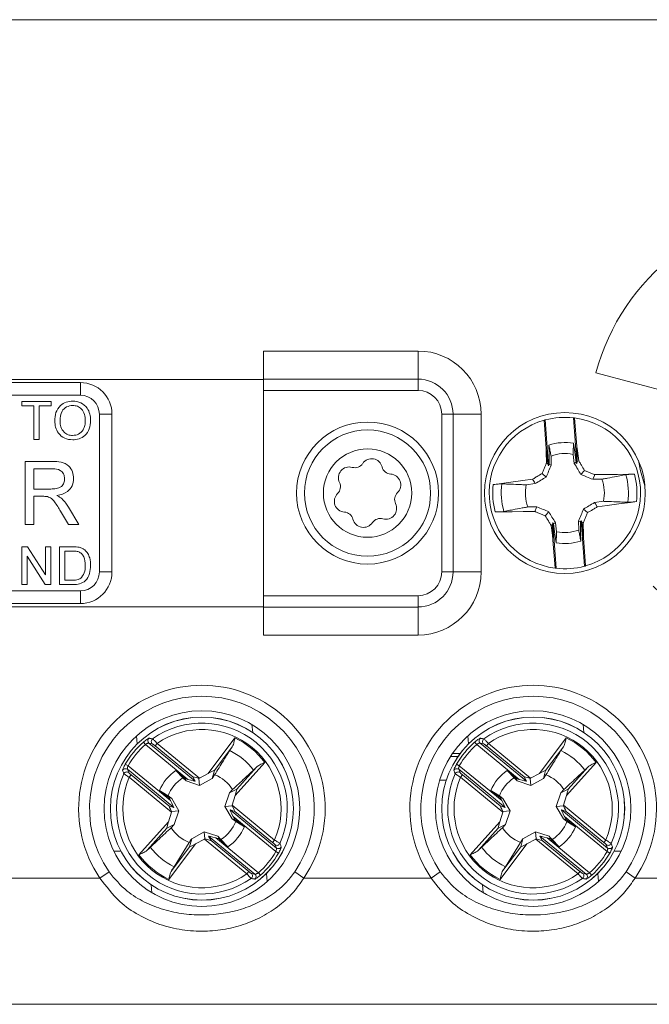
# Model space of a CAD drawing. Header units: millimetres. Extents: x 0 to 420, y 0 to 297.
# Tile 11 of 21: x 122 to 142, y 198 to 230. Entities that reach past the tile are written whole.
import ezdxf

# ---------------------------------------------------------------- set-up
doc = ezdxf.new("R2010")
doc.units = ezdxf.units.MM

msp = doc.modelspace()

# ---------------------------------------------------------------- linework, layer by layer
at = {"color": 7, "linetype": 'Continuous', "lineweight": 15}
for p, q in [((110.131, 229.612), (156.131, 229.612)), ((134.731, 219.112), (129.831, 219.112)), ((129.831, 218.222), (129.831, 219.112)), ((134.731, 219.112), (134.731, 218.222)), ((140.37, 218.424), (144.909, 217.207)), ((129.164, 218.212), (118.158, 218.212)), ((118.331, 218.112), (124.031, 218.112)), ((124.031, 217.712), (124.031, 218.112)), ((129.164, 218.212), (129.831, 218.212)), ((129.831, 218.222), (134.731, 218.222)), ((129.831, 217.864), (129.831, 218.222)), ((134.731, 218.222), (134.731, 217.864)), ((134.731, 217.864), (129.831, 217.864)), ((129.831, 211.359), (129.831, 217.864)), ((124.031, 217.712), (118.224, 217.712)), ((122.169, 217.373), (122.169, 217.512)), ((122.169, 217.512), (123.108, 217.512)), ((123.108, 217.512), (123.108, 217.373)), ((122.554, 217.373), (122.169, 217.373)), ((122.554, 216.312), (122.554, 217.373)), ((123.108, 217.373), (122.723, 217.373)), ((122.723, 217.373), (122.723, 216.312)), ((124.631, 212.112), (124.631, 217.112)), ((125.031, 217.112), (124.631, 217.112)), ((125.031, 217.112), (125.031, 212.112)), ((135.484, 212.112), (135.484, 217.112)), ((135.841, 217.112), (135.484, 217.112)), ((135.841, 217.112), (135.841, 212.112)), ((136.731, 217.112), (135.841, 217.112)), ((136.731, 217.112), (136.731, 212.112)), ((138.728, 216.92), (138.795, 216.017)), ((138.762, 216.93), (138.87, 215.478)), ((139.767, 215.544), (139.66, 216.996)), ((139.762, 216.089), (139.695, 216.992)), ((122.723, 216.312), (122.554, 216.312)), ((138.85, 215.538), (138.795, 216.017)), ((139.762, 216.089), (139.778, 215.607)), ((122.274, 215.612), (123.142, 215.612)), ((122.274, 213.612), (122.274, 215.612)), ((138.946, 215.785), (138.95, 215.496)), ((139.685, 215.551), (139.646, 215.837)), ((139.778, 215.607), (139.767, 215.544)), ((139.778, 215.607), (139.824, 215.635)), ((122.556, 215.381), (122.556, 214.74)), ((123.152, 215.381), (122.556, 215.381)), ((138.87, 215.478), (138.85, 215.538)), ((138.888, 215.522), (138.87, 215.478)), ((139.767, 215.544), (139.742, 215.585)), ((139.894, 215.202), (140.006, 215.331)), ((138.795, 215.12), (138.665, 215.232)), ((140.558, 215.05), (140.27, 215.047)), ((122.556, 214.74), (123.092, 214.74)), ((138.446, 214.912), (138.16, 214.873)), ((122.556, 214.509), (122.556, 213.612)), ((122.845, 214.509), (122.556, 214.509)), ((140.324, 214.312), (140.61, 214.35)), ((123.653, 213.612), (123.404, 214.034)), ((123.648, 214.164), (123.977, 213.612)), ((138.212, 214.173), (138.501, 214.177)), ((139.975, 214.103), (140.105, 213.991)), ((138.876, 214.022), (138.765, 213.892)), ((139.824, 213.439), (139.82, 213.727)), ((139.882, 213.701), (139.9, 213.746)), ((140.008, 212.294), (139.9, 213.746)), ((139.9, 213.746), (139.92, 213.685)), ((122.556, 213.612), (122.274, 213.612)), ((123.977, 213.612), (123.653, 213.612)), ((138.992, 213.617), (138.946, 213.589)), ((138.992, 213.617), (139.003, 213.68)), ((139.008, 213.135), (138.992, 213.617)), ((139.003, 213.68), (139.11, 212.228)), ((139.003, 213.68), (139.028, 213.638)), ((139.085, 213.673), (139.124, 213.387)), ((139.92, 213.685), (139.975, 213.206)), ((139.008, 213.135), (139.075, 212.232)), ((140.042, 212.303), (139.975, 213.206)), ((122.169, 211.712), (122.169, 212.912)), ((122.169, 212.912), (122.348, 212.912)), ((122.348, 212.912), (122.923, 212.016)), ((122.923, 212.016), (122.923, 212.912)), ((122.923, 212.912), (123.093, 212.912)), ((123.093, 212.912), (123.093, 211.712)), ((123.369, 211.712), (123.369, 212.912)), ((123.369, 212.912), (123.78, 212.912)), ((122.914, 211.712), (122.339, 212.607)), ((122.339, 212.607), (122.339, 211.712)), ((123.782, 212.773), (123.539, 212.773)), ((123.539, 212.773), (123.539, 211.85)), ((123.539, 211.85), (123.786, 211.85)), ((124.631, 212.112), (125.031, 212.112)), ((135.841, 212.112), (135.484, 212.112)), ((136.731, 212.112), (135.841, 212.112)), ((122.339, 211.712), (122.169, 211.712)), ((123.093, 211.712), (122.914, 211.712)), ((123.799, 211.712), (123.369, 211.712)), ((118.224, 211.512), (124.031, 211.512)), ((124.031, 211.112), (124.031, 211.512)), ((129.831, 211.359), (134.731, 211.359)), ((129.831, 211.001), (129.831, 211.359)), ((134.731, 211.001), (134.731, 211.359)), ((118.158, 211.012), (129.164, 211.012)), ((124.031, 211.112), (118.331, 211.112)), ((129.164, 211.012), (129.831, 211.012)), ((134.731, 211.001), (129.831, 211.001)), ((129.831, 210.112), (129.831, 211.001)), ((134.731, 210.112), (134.731, 211.001)), ((134.731, 210.112), (129.831, 210.112)), ((126.026, 206.721), (126.092, 206.646)), ((127.439, 205.539), (126.092, 206.646)), ((126.2, 206.687), (127.667, 205.48)), ((126.313, 206.664), (126.2, 206.687)), ((126.397, 206.601), (126.46, 206.679)), ((127.591, 205.62), (126.397, 206.601)), ((126.46, 206.679), (127.8, 205.578)), ((128.081, 205.727), (128.927, 206.853)), ((128.839, 206.57), (128.275, 205.818)), ((136.526, 206.721), (136.592, 206.646)), ((137.939, 205.539), (136.592, 206.646)), ((136.7, 206.687), (138.167, 205.48)), ((136.813, 206.664), (136.7, 206.687)), ((136.897, 206.601), (136.96, 206.679)), ((138.091, 205.62), (136.897, 206.601)), ((136.96, 206.679), (138.3, 205.578)), ((138.581, 205.727), (139.427, 206.853)), ((139.339, 206.57), (138.775, 205.818)), ((135.757, 206.262), (135.996, 206.262)), ((135.822, 206.362), (136.069, 206.362)), ((125.453, 206.023), (125.539, 205.973)), ((125.539, 205.973), (126.886, 204.866)), ((129.877, 206.072), (128.936, 205.024)), ((128.988, 205.232), (129.616, 205.931)), ((135.953, 206.023), (136.039, 205.973)), ((136.039, 205.973), (137.386, 204.866)), ((140.377, 206.072), (139.436, 205.024)), ((139.488, 205.232), (140.116, 205.931)), ((125.52, 205.86), (125.564, 205.753)), ((126.988, 204.653), (125.52, 205.86)), ((125.578, 205.605), (125.642, 205.682)), ((125.642, 205.682), (126.836, 204.701)), ((127.058, 205.82), (127.337, 205.569)), ((127.277, 205.585), (127.058, 205.82)), ((127.667, 205.48), (127.591, 205.62)), ((127.8, 205.578), (128.081, 205.727)), ((128.204, 205.57), (128.275, 205.818)), ((128.285, 205.683), (128.204, 205.57)), ((136.02, 205.86), (136.064, 205.753)), ((137.488, 204.653), (136.02, 205.86)), ((136.078, 205.605), (136.142, 205.682)), ((136.142, 205.682), (137.336, 204.701)), ((137.777, 205.585), (137.558, 205.82)), ((137.558, 205.82), (137.837, 205.569)), ((138.167, 205.48), (138.091, 205.62)), ((138.3, 205.578), (138.581, 205.727)), ((138.704, 205.57), (138.775, 205.818)), ((138.785, 205.683), (138.704, 205.57)), ((126.918, 204.504), (125.578, 205.605)), ((127.378, 205.489), (127.277, 205.585)), ((127.378, 205.489), (127.337, 205.569)), ((127.337, 205.569), (127.439, 205.539)), ((127.81, 205.343), (127.378, 205.489)), ((127.81, 205.343), (127.787, 205.571)), ((128.204, 205.57), (127.81, 205.343)), ((135.415, 205.512), (135.624, 205.512)), ((137.418, 204.504), (136.078, 205.605)), ((137.878, 205.489), (137.777, 205.585)), ((137.878, 205.489), (137.837, 205.569)), ((137.837, 205.569), (137.939, 205.539)), ((138.31, 205.343), (137.878, 205.489)), ((138.31, 205.343), (138.287, 205.571)), ((138.704, 205.57), (138.31, 205.343)), ((126.836, 204.96), (126.536, 205.186)), ((126.536, 205.186), (126.81, 205.016)), ((126.81, 205.016), (126.923, 204.935)), ((128.613, 204.683), (128.758, 205.115)), ((128.758, 205.115), (128.988, 205.232)), ((128.758, 205.115), (128.854, 205.216)), ((128.936, 205.024), (128.844, 204.719)), ((137.036, 205.186), (137.31, 205.016)), ((137.336, 204.96), (137.036, 205.186)), ((137.31, 205.016), (137.423, 204.935)), ((139.113, 204.683), (139.258, 205.115)), ((139.258, 205.115), (139.488, 205.232)), ((139.258, 205.115), (139.354, 205.216)), ((139.436, 205.024), (139.344, 204.719)), ((126.886, 204.866), (126.836, 204.96)), ((126.923, 204.935), (126.836, 204.96)), ((126.836, 204.701), (126.988, 204.653)), ((126.923, 204.935), (127.149, 204.54)), ((128.613, 204.683), (128.84, 204.706)), ((128.839, 204.288), (128.613, 204.683)), ((128.844, 204.719), (130.184, 203.618)), ((137.386, 204.866), (137.336, 204.96)), ((137.423, 204.935), (137.336, 204.96)), ((137.336, 204.701), (137.488, 204.653)), ((137.423, 204.935), (137.649, 204.54)), ((139.113, 204.683), (139.34, 204.706)), ((139.339, 204.288), (139.113, 204.683)), ((139.344, 204.719), (140.684, 203.618)), ((126.826, 204.199), (126.918, 204.504)), ((127.149, 204.54), (126.922, 204.518)), ((127.149, 204.54), (127.004, 204.109)), ((128.926, 204.523), (128.774, 204.57)), ((128.774, 204.57), (130.242, 203.364)), ((130.12, 203.541), (128.926, 204.523)), ((137.326, 204.199), (137.418, 204.504)), ((137.649, 204.54), (137.422, 204.518)), ((137.649, 204.54), (137.504, 204.109)), ((139.426, 204.523), (139.274, 204.57)), ((139.274, 204.57), (140.742, 203.364)), ((140.62, 203.541), (139.426, 204.523)), ((125.885, 203.152), (126.826, 204.199)), ((127.004, 204.109), (126.774, 203.992)), ((127.004, 204.109), (126.908, 204.008)), ((128.839, 204.288), (128.926, 204.264)), ((128.952, 204.208), (128.839, 204.288)), ((128.876, 204.358), (128.926, 204.264)), ((130.223, 203.25), (128.876, 204.358)), ((128.926, 204.264), (129.226, 204.038)), ((129.226, 204.038), (128.952, 204.208)), ((136.385, 203.152), (137.326, 204.199)), ((137.504, 204.109), (137.274, 203.992)), ((137.504, 204.109), (137.408, 204.008)), ((139.339, 204.288), (139.426, 204.264)), ((139.452, 204.208), (139.339, 204.288)), ((139.376, 204.358), (139.426, 204.264)), ((140.723, 203.25), (139.376, 204.358)), ((139.426, 204.264), (139.726, 204.038)), ((139.726, 204.038), (139.452, 204.208)), ((126.774, 203.992), (126.146, 203.292)), ((127.558, 203.654), (127.953, 203.88)), ((127.953, 203.88), (127.975, 203.653)), ((127.953, 203.88), (128.384, 203.735)), ((128.095, 203.743), (128.171, 203.604)), ((129.562, 202.537), (128.095, 203.743)), ((137.274, 203.992), (136.646, 203.292)), ((138.058, 203.654), (138.453, 203.88)), ((138.453, 203.88), (138.475, 203.653)), ((138.453, 203.88), (138.884, 203.735)), ((138.595, 203.743), (138.671, 203.604)), ((140.062, 202.537), (138.595, 203.743)), ((127.681, 203.497), (126.835, 202.371)), ((127.001, 202.772), (127.477, 203.54)), ((127.558, 203.654), (127.487, 203.405)), ((127.962, 203.646), (127.681, 203.497)), ((129.302, 202.545), (127.962, 203.646)), ((128.171, 203.604), (129.365, 202.622)), ((128.425, 203.654), (128.323, 203.685)), ((128.323, 203.685), (129.67, 202.578)), ((128.384, 203.735), (128.425, 203.654)), ((128.704, 203.403), (128.425, 203.654)), ((128.485, 203.639), (128.704, 203.403)), ((130.184, 203.618), (130.12, 203.541)), ((130.242, 203.364), (130.198, 203.47)), ((138.181, 203.497), (137.335, 202.371)), ((137.501, 202.772), (137.977, 203.54)), ((138.058, 203.654), (137.987, 203.405)), ((138.462, 203.646), (138.181, 203.497)), ((139.802, 202.545), (138.462, 203.646)), ((138.671, 203.604), (139.865, 202.622)), ((138.925, 203.654), (138.823, 203.685)), ((138.823, 203.685), (140.17, 202.578)), ((138.884, 203.735), (138.925, 203.654)), ((139.204, 203.403), (138.925, 203.654)), ((138.985, 203.639), (139.204, 203.403)), ((140.684, 203.618), (140.62, 203.541)), ((140.742, 203.364), (140.698, 203.47)), ((125.09, 203.262), (125.314, 203.262)), ((126.923, 202.654), (127.487, 203.405)), ((130.223, 203.25), (130.309, 203.2)), ((137.423, 202.654), (137.987, 203.405)), ((140.723, 203.25), (140.809, 203.2)), ((140.948, 203.262), (141.172, 203.262)), ((124.937, 202.607), (124.651, 202.412)), ((129.365, 202.622), (129.302, 202.545)), ((129.449, 202.56), (129.562, 202.537)), ((129.67, 202.578), (129.736, 202.503)), ((131.111, 202.412), (130.825, 202.607)), ((135.437, 202.607), (135.151, 202.412)), ((139.865, 202.622), (139.802, 202.545)), ((139.949, 202.56), (140.062, 202.537)), ((140.17, 202.578), (140.236, 202.503)), ((141.611, 202.412), (141.325, 202.607)), ((120.611, 202.412), (124.651, 202.412)), ((131.111, 202.412), (135.151, 202.412)), ((141.611, 202.412), (145.651, 202.412)), ((113.131, 198.412), (153.131, 198.412))]:
    msp.add_line(p, q, dxfattribs=at)
at = {"color": 8, "linetype": 'Continuous', "lineweight": 15}
for p, q in [((129.467, 207.276), (129.491, 207.024)), ((139.967, 207.276), (139.991, 207.024)), ((125.81, 206.918), (125.834, 206.666)), ((136.31, 206.918), (136.334, 206.666)), ((129.928, 202.557), (129.952, 202.305)), ((140.428, 202.557), (140.452, 202.305)), ((126.271, 202.2), (126.295, 201.948)), ((136.771, 202.2), (136.795, 201.948))]:
    msp.add_line(p, q, dxfattribs=at)
at = {"color": 7, "linetype": 'Continuous', "lineweight": 15, "flags": 128}
for points in [[(138.8, 215.559), (138.796, 215.934), (138.795, 216.017)], [(138.881, 216.132), (138.884, 215.864), (138.888, 215.522)], [(139.742, 215.585), (139.698, 215.911), (139.66, 216.189)], [(139.762, 216.089), (139.781, 215.949), (139.824, 215.635)], [(141.717, 215.644), (141.785, 215.321), (141.925, 214.838)], [(138.85, 215.538), (138.824, 215.549), (138.8, 215.559)], [(138.95, 215.496), (138.901, 215.517), (138.888, 215.522)], [(139.685, 215.551), (139.731, 215.578), (139.742, 215.585)], [(137.115, 214.881), (137.306, 214.907), (137.677, 214.957), (138.048, 215.008), (138.362, 215.051)], [(138.446, 214.912), (138.418, 214.958), (138.362, 215.051)], [(140.27, 215.047), (140.29, 215.096), (140.322, 215.173), (140.332, 215.196)], [(140.332, 215.196), (140.707, 215.201), (141.053, 215.205), (141.398, 215.209), (141.591, 215.212)], [(138.501, 214.177), (138.48, 214.128), (138.448, 214.051), (138.438, 214.027)], [(140.324, 214.312), (140.352, 214.266), (140.408, 214.173)], [(141.655, 214.343), (141.464, 214.317), (141.093, 214.266), (140.722, 214.216), (140.408, 214.173)], [(138.438, 214.027), (138.063, 214.023), (137.718, 214.018), (137.372, 214.014), (137.18, 214.012)], [(139.82, 213.727), (139.869, 213.707), (139.882, 213.701)], [(139.008, 213.135), (138.989, 213.275), (138.946, 213.589)], [(139.085, 213.673), (139.039, 213.645), (139.028, 213.638)], [(139.028, 213.638), (139.072, 213.312), (139.11, 213.034)], [(139.889, 213.092), (139.886, 213.36), (139.882, 213.701)], [(139.92, 213.685), (139.946, 213.674), (139.97, 213.664)], [(139.97, 213.664), (139.974, 213.29), (139.975, 213.206)]]:
    msp.add_lwpolyline(points, dxfattribs=at)
at = {"color": 7, "linetype": 'Continuous', "lineweight": 15}
for centre, radius in [((139.385, 214.612), 2.55), ((133.131, 214.612), 2.25), ((133.131, 214.612), 2), ((133.131, 214.612), 1.4), ((127.881, 204.612), 3.1), ((127.881, 204.612), 2.9), ((127.881, 204.612), 2.899), ((138.381, 204.612), 3.1), ((138.381, 204.612), 2.9), ((138.381, 204.612), 2.899)]:
    msp.add_circle(centre, radius, dxfattribs=at)
for centre, radius, start, end in [((147.131, 216.612), 7, 225, 165), ((134.731, 217.112), 2, 0, 90), ((124.031, 217.112), 1, 0, 90), ((134.731, 217.112), 1.11, 0, 90), ((134.731, 217.112), 0.753, 0, 90), ((124.031, 217.112), 0.6, 0, 90), ((139.385, 214.612), 2.4, 105.8853, 262.5715), ((139.385, 214.612), 2.4, 105.0353, 105.8853), ((139.385, 214.612), 2.4, 83.4215, 105.0353), ((139.385, 214.612), 2.4, 82.5715, 83.4215), ((139.385, 214.612), 2.4, 285.8853, 82.5715), ((139.385, 214.612), 1.601, 80.1113, 108.3455), ((133.261, 215.358), 0.342, 13.9947, 146.2396), ((139.385, 214.612), 1.252, 77.9579, 110.4989), ((132.55, 215.098), 0.342, 73.9947, 206.2396), ((132.727, 215.715), 0.3, 253.9947, 326.2396), ((133.884, 215.513), 0.3, 193.9947, 266.2396), ((133.842, 214.872), 0.342, 313.9947, 86.2396), ((139.385, 214.612), 1.252, 347.9579, 20.4989), ((139.385, 214.612), 2.017, 351.6874, 16.7694), ((139.385, 214.612), 2.286, 353.2415, 15.2153), ((131.973, 214.813), 0.3, 313.9947, 26.2396), ((139.385, 214.612), 2.286, 173.2415, 195.2153), ((139.385, 214.612), 2.017, 171.6874, 196.7694), ((139.385, 214.612), 1.252, 167.9579, 200.4989), ((132.42, 214.351), 0.342, 133.9947, 266.2396), ((134.289, 214.41), 0.3, 133.9947, 206.2396), ((133.712, 214.126), 0.342, 253.9947, 26.2396), ((132.378, 213.71), 0.3, 13.9947, 86.2396), ((133.001, 213.866), 0.342, 193.9947, 326.2396), ((133.535, 213.508), 0.3, 73.9947, 146.2396), ((139.385, 214.612), 1.252, 257.9579, 290.4989), ((139.385, 214.612), 1.601, 260.1113, 288.3455), ((139.385, 214.612), 2.4, 262.5715, 263.4215), ((139.385, 214.612), 2.4, 263.4215, 285.0353), ((139.385, 214.612), 2.4, 285.0353, 285.8853), ((124.031, 212.112), 0.6, 270, 0), ((124.031, 212.112), 1, 270, 0), ((134.731, 212.112), 1.11, 270, 0), ((134.731, 212.112), 0.753, 270, 0), ((134.731, 212.112), 2, 270, 0), ((127.881, 204.612), 3.908, 325.743, 214.257), ((138.381, 204.612), 3.908, 325.743, 214.257), ((127.881, 204.612), 3.562, 325.743, 214.257), ((138.381, 204.612), 3.562, 325.743, 214.257), ((127.881, 204.612), 2.707, 335.914, 125.2507), ((138.381, 204.612), 2.707, 335.914, 125.2507), ((127.881, 204.612), 2.508, 336.6604, 124.5043), ((138.381, 204.612), 2.508, 336.6604, 124.5043), ((127.881, 204.612), 2.809, 131.3322, 149.8325), ((127.881, 204.612), 2.709, 131.3322, 149.8325), ((126.264, 206.764), 0.1, 127.3397, 230.0791), ((126.377, 206.741), 0.1, 125.6736, 230.0612), ((127.881, 204.612), 2.473, 36.1881, 64.9765), ((138.381, 204.612), 2.809, 131.3322, 149.8325), ((138.381, 204.612), 2.709, 131.3322, 149.8325), ((136.764, 206.764), 0.1, 127.3397, 230.0791), ((136.877, 206.741), 0.1, 125.6736, 230.0612), ((138.381, 204.612), 2.473, 36.1881, 64.9765), ((127.881, 204.612), 2.04, 36.7259, 64.4388), ((138.381, 204.612), 2.04, 36.7259, 64.4388), ((127.881, 204.612), 2.707, 155.914, 305.2507), ((125.457, 205.781), 0.1, 51.0855, 153.8249), ((125.501, 205.675), 0.1, 51.1035, 155.491), ((127.881, 204.612), 1.463, 124.2659, 156.8987), ((127.881, 204.612), 1.145, 31.83, 69.3346), ((138.381, 204.612), 2.707, 155.914, 305.2507), ((135.957, 205.781), 0.1, 51.0855, 153.8249), ((136.001, 205.675), 0.1, 51.1035, 155.491), ((138.381, 204.612), 1.463, 124.2659, 156.8987), ((138.381, 204.612), 1.145, 31.83, 69.3346), ((127.881, 204.612), 2.508, 156.6604, 304.5043), ((127.881, 204.612), 1.145, 121.83, 159.3346), ((138.381, 204.612), 2.508, 156.6604, 304.5043), ((138.381, 204.612), 1.145, 121.83, 159.3346), ((127.881, 204.612), 1.145, 301.83, 339.3346), ((138.381, 204.612), 1.145, 301.83, 339.3346), ((127.881, 204.612), 1.145, 211.83, 249.3346), ((127.881, 204.612), 1.463, 304.2659, 336.8987), ((138.381, 204.612), 1.145, 211.83, 249.3346), ((138.381, 204.612), 1.463, 304.2659, 336.8987), ((130.261, 203.549), 0.1, 231.1035, 335.491), ((140.761, 203.549), 0.1, 231.1035, 335.491), ((127.881, 204.612), 2.473, 216.1881, 244.9765), ((127.881, 204.612), 2.04, 216.7259, 244.4388), ((127.881, 204.612), 2.709, 311.3322, 329.8325), ((127.881, 204.612), 2.809, 311.3322, 329.8325), ((130.305, 203.442), 0.1, 231.0855, 333.8249), ((138.381, 204.612), 2.473, 216.1881, 244.9765), ((138.381, 204.612), 2.04, 216.7259, 244.4388), ((138.381, 204.612), 2.709, 311.3322, 329.8325), ((138.381, 204.612), 2.809, 311.3322, 329.8325), ((140.805, 203.442), 0.1, 231.0855, 333.8249), ((129.385, 202.483), 0.1, 305.6736, 50.0612), ((129.498, 202.46), 0.1, 307.3397, 50.0791), ((139.885, 202.483), 0.1, 305.6736, 50.0612), ((139.998, 202.46), 0.1, 307.3397, 50.0791)]:
    msp.add_arc(centre, radius, start, end, dxfattribs=at)
for centre, major_axis, ratio, start_param, end_param in [((127.841, 205.544), (0.249, -0.076), 0.040112, 1.799222, 3.182497), ((128.066, 205.707), (0.208, 0.112), 0.04428, 6.24051, 7.758946), ((138.341, 205.544), (0.249, -0.076), 0.040112, 1.799222, 3.182497), ((138.566, 205.707), (0.208, 0.112), 0.04428, 6.24051, 7.758946), ((127.418, 205.556), (0.249, -0.076), 0.040112, 4.809235, 6.32409), ((127.809, 205.57), (0.096, 0.0504), 0.096832, 1.611647, 1.743226), ((137.918, 205.556), (0.249, -0.076), 0.040112, 4.809235, 6.32409), ((138.309, 205.57), (0.096, 0.0504), 0.096832, 1.611647, 1.743226), ((128.92, 205.006), (0.069, 0.226), 0.04428, 4.807424, 6.325861), ((139.42, 205.006), (0.069, 0.226), 0.04428, 4.807424, 6.325861), ((126.959, 204.471), (-0.123, 0.23), 0.040112, 6.242281, 7.625556), ((126.865, 204.883), (-0.123, 0.23), 0.040112, 3.100688, 4.615543), ((128.836, 204.726), (0.031, 0.104), 0.096832, 4.539959, 4.671538), ((128.803, 204.753), (-0.123, 0.23), 0.040112, 3.100688, 4.483964), ((137.459, 204.471), (-0.123, 0.23), 0.040112, 6.242281, 7.625556), ((137.365, 204.883), (-0.123, 0.23), 0.040112, 3.100688, 4.615543), ((139.336, 204.726), (0.031, 0.104), 0.096832, 4.539959, 4.671538), ((139.303, 204.753), (-0.123, 0.23), 0.040112, 3.100688, 4.483964), ((126.927, 204.497), (0.031, 0.104), 0.096832, 1.398366, 1.529945), ((128.897, 204.34), (-0.123, 0.23), 0.040112, 6.242281, 7.757136), ((137.427, 204.497), (0.031, 0.104), 0.096832, 1.398366, 1.529945), ((139.397, 204.34), (-0.123, 0.23), 0.040112, 6.242281, 7.757136), ((126.842, 204.218), (0.069, 0.226), 0.04428, 1.665832, 3.184268), ((137.342, 204.218), (0.069, 0.226), 0.04428, 1.665832, 3.184268), ((128.344, 203.668), (0.249, -0.076), 0.040112, 1.667642, 3.182497), ((138.844, 203.668), (0.249, -0.076), 0.040112, 1.667642, 3.182497), ((127.696, 203.516), (0.208, 0.112), 0.04428, 3.098917, 4.617354), ((127.953, 203.653), (0.096, 0.0504), 0.096832, 4.75324, 4.884819), ((127.921, 203.68), (0.249, -0.076), 0.040112, 4.940814, 6.32409), ((138.196, 203.516), (0.208, 0.112), 0.04428, 3.098917, 4.617354), ((138.453, 203.653), (0.096, 0.0504), 0.096832, 4.75324, 4.884819), ((138.421, 203.68), (0.249, -0.076), 0.040112, 4.940814, 6.32409)]:
    msp.add_ellipse(centre, major_axis=major_axis, ratio=ratio, start_param=start_param, end_param=end_param, dxfattribs=at)
for points, knots in [([(123.216, 216.896), (123.221, 216.986), (123.233, 217.166), (123.373, 217.384), (123.574, 217.51), (123.715, 217.521), (123.786, 217.527)], [0, 0, 0, 0, 0.2805803, 0.5596082, 0.7795777, 1, 1, 1, 1]), ([(123.786, 217.527), (123.874, 217.517), (124.051, 217.496), (124.245, 217.326), (124.34, 217.118), (124.349, 216.979), (124.354, 216.91)], [0, 0, 0, 0, 0.279616, 0.558572, 0.779078, 1, 1, 1, 1]), ([(123.787, 217.389), (123.719, 217.38), (123.584, 217.362), (123.4, 217.18), (123.391, 217.003), (123.385, 216.894)], [0, 0, 0, 0, 0.280157, 0.559673, 1, 1, 1, 1]), ([(124.185, 216.911), (124.181, 216.977), (124.173, 217.107), (124.083, 217.273), (123.941, 217.373), (123.838, 217.383), (123.787, 217.389)], [0, 0, 0, 0, 0.280785, 0.560094, 0.77995, 1, 1, 1, 1]), ([(123.785, 216.296), (123.698, 216.306), (123.525, 216.326), (123.333, 216.49), (123.233, 216.692), (123.222, 216.828), (123.216, 216.896)], [0, 0, 0, 0, 0.279586, 0.558772, 0.7793, 1, 1, 1, 1]), ([(123.385, 216.894), (123.389, 216.83), (123.397, 216.702), (123.494, 216.545), (123.633, 216.449), (123.734, 216.44), (123.784, 216.435)], [0, 0, 0, 0, 0.280642, 0.559885, 0.779855, 1, 1, 1, 1]), ([(123.784, 216.435), (123.85, 216.443), (123.982, 216.46), (124.118, 216.597), (124.178, 216.757), (124.182, 216.859), (124.185, 216.911)], [0, 0, 0, 0, 0.279092, 0.55817, 0.77881, 1, 1, 1, 1]), ([(124.354, 216.91), (124.347, 216.822), (124.331, 216.646), (124.192, 216.433), (123.992, 216.317), (123.854, 216.303), (123.785, 216.296)], [0, 0, 0, 0, 0.2803566, 0.5595095, 0.7796389, 1, 1, 1, 1]), ([(138.881, 216.132), (138.891, 216.077), (138.911, 215.974), (138.933, 215.858), (138.944, 215.797), (138.946, 215.785)], [0, 0, 0, 0, 0.475068, 0.891566, 1, 1, 1, 1]), ([(139.646, 215.837), (139.647, 215.849), (139.649, 215.911), (139.654, 216.029), (139.658, 216.134), (139.66, 216.189)], [0, 0, 0, 0, 0.108463, 0.524989, 1, 1, 1, 1]), ([(123.142, 215.612), (123.234, 215.611), (123.417, 215.609), (123.664, 215.5), (123.791, 215.289), (123.805, 215.145), (123.813, 215.073)], [0, 0, 0, 0, 0.281687, 0.559297, 0.779414, 1, 1, 1, 1]), ([(139.824, 215.635), (139.833, 215.62), (139.861, 215.573), (139.922, 215.472), (139.973, 215.386), (140.006, 215.331)], [0, 0, 0, 0, 0.14894, 0.464157, 1, 1, 1, 1]), ([(123.531, 215.067), (123.525, 215.119), (123.512, 215.223), (123.373, 215.367), (123.236, 215.376), (123.152, 215.381)], [0, 0, 0, 0, 0.2804251, 0.5599893, 1, 1, 1, 1]), ([(138.665, 215.232), (138.679, 215.267), (138.707, 215.336), (138.75, 215.439), (138.781, 215.513), (138.798, 215.553), (138.8, 215.559)], [0, 0, 0, 0, 0.315218, 0.630435, 0.945652, 1, 1, 1, 1]), ([(138.95, 215.496), (138.923, 215.432), (138.871, 215.307), (138.82, 215.181), (138.795, 215.12)], [0, 0, 0, 0, 0.514436, 1, 1, 1, 1]), ([(139.894, 215.202), (139.86, 215.258), (139.792, 215.375), (139.721, 215.491), (139.685, 215.551)], [0, 0, 0, 0, 0.485521, 1, 1, 1, 1]), ([(140.006, 215.331), (140.04, 215.317), (140.109, 215.289), (140.212, 215.247), (140.286, 215.216), (140.326, 215.199), (140.332, 215.196)], [0, 0, 0, 0, 0.315218, 0.630435, 0.945652, 1, 1, 1, 1]), ([(123.092, 214.74), (123.15, 214.741), (123.266, 214.743), (123.426, 214.8), (123.516, 214.929), (123.526, 215.021), (123.531, 215.067)], [0, 0, 0, 0, 0.281552, 0.560281, 0.779832, 1, 1, 1, 1]), ([(123.813, 215.073), (123.804, 214.994), (123.788, 214.838), (123.604, 214.608), (123.404, 214.562), (123.282, 214.535)], [0, 0, 0, 0, 0.280519, 0.56053, 1, 1, 1, 1]), ([(138.362, 215.051), (138.377, 215.06), (138.424, 215.088), (138.525, 215.149), (138.611, 215.2), (138.665, 215.232)], [0, 0, 0, 0, 0.14894, 0.464157, 1, 1, 1, 1]), ([(138.795, 215.12), (138.739, 215.087), (138.622, 215.018), (138.506, 214.948), (138.446, 214.912)], [0, 0, 0, 0, 0.485521, 1, 1, 1, 1]), ([(140.27, 215.047), (140.205, 215.074), (140.08, 215.126), (139.955, 215.177), (139.894, 215.202)], [0, 0, 0, 0, 0.5144362, 1, 1, 1, 1]), ([(141.316, 215.194), (141.284, 215.188), (141.188, 215.169), (140.997, 215.133), (140.789, 215.094), (140.632, 215.064), (140.571, 215.053), (140.558, 215.05)], [0, 0, 0, 0, 0.128236, 0.379986, 0.760322, 0.95049, 1, 1, 1, 1]), ([(141.316, 215.194), (141.334, 215.196), (141.369, 215.202), (141.454, 215.208), (141.532, 215.211), (141.578, 215.211), (141.591, 215.212)], [0, 0, 0, 0, 0.293587, 0.586886, 0.887605, 1, 1, 1, 1]), ([(137.115, 214.881), (137.15, 214.885), (137.22, 214.894), (137.313, 214.902), (137.366, 214.904), (137.385, 214.904), (137.389, 214.903)], [0, 0, 0, 0, 0.3125254, 0.6253347, 0.9303626, 1, 1, 1, 1]), ([(138.16, 214.873), (138.147, 214.874), (138.086, 214.876), (137.926, 214.882), (137.714, 214.89), (137.519, 214.898), (137.422, 214.902), (137.389, 214.903)], [0, 0, 0, 0, 0.049523, 0.239705, 0.620067, 0.871804, 1, 1, 1, 1]), ([(122.984, 214.5), (122.958, 214.503), (122.912, 214.509), (122.866, 214.509), (122.845, 214.509)], [0, 0, 0, 0, 0.5598527, 1, 1, 1, 1]), ([(123.404, 214.034), (123.343, 214.136), (123.257, 214.279), (123.118, 214.448), (123.029, 214.483), (122.984, 214.5)], [0, 0, 0, 0, 0.560782, 0.780695, 1, 1, 1, 1]), ([(123.282, 214.535), (123.313, 214.519), (123.368, 214.491), (123.416, 214.453), (123.438, 214.436)], [0, 0, 0, 0, 0.5601542, 1, 1, 1, 1]), ([(123.438, 214.436), (123.482, 214.389), (123.562, 214.306), (123.622, 214.207), (123.648, 214.164)], [0, 0, 0, 0, 0.559818, 1, 1, 1, 1]), ([(140.61, 214.35), (140.623, 214.35), (140.685, 214.348), (140.844, 214.341), (141.056, 214.333), (141.251, 214.325), (141.348, 214.321), (141.381, 214.32)], [0, 0, 0, 0, 0.049523, 0.239705, 0.620067, 0.871804, 1, 1, 1, 1]), ([(137.454, 214.03), (137.486, 214.036), (137.582, 214.054), (137.774, 214.09), (137.981, 214.13), (138.139, 214.159), (138.199, 214.171), (138.212, 214.173)], [0, 0, 0, 0, 0.128236, 0.379986, 0.760322, 0.95049, 1, 1, 1, 1]), ([(138.501, 214.177), (138.565, 214.15), (138.69, 214.097), (138.815, 214.047), (138.876, 214.022)], [0, 0, 0, 0, 0.5144362, 1, 1, 1, 1]), ([(139.82, 213.727), (139.847, 213.792), (139.899, 213.917), (139.95, 214.042), (139.975, 214.103)], [0, 0, 0, 0, 0.514436, 1, 1, 1, 1]), ([(139.975, 214.103), (140.032, 214.137), (140.148, 214.205), (140.264, 214.275), (140.324, 214.312)], [0, 0, 0, 0, 0.485521, 1, 1, 1, 1]), ([(140.408, 214.173), (140.393, 214.164), (140.346, 214.135), (140.245, 214.075), (140.159, 214.023), (140.105, 213.991)], [0, 0, 0, 0, 0.14894, 0.464157, 1, 1, 1, 1]), ([(141.655, 214.343), (141.62, 214.338), (141.55, 214.329), (141.457, 214.321), (141.404, 214.319), (141.385, 214.32), (141.381, 214.32)], [0, 0, 0, 0, 0.312525, 0.625335, 0.930363, 1, 1, 1, 1]), ([(137.454, 214.03), (137.436, 214.027), (137.401, 214.022), (137.316, 214.016), (137.239, 214.013), (137.192, 214.012), (137.18, 214.012)], [0, 0, 0, 0, 0.293587, 0.586886, 0.887605, 1, 1, 1, 1]), ([(138.765, 213.892), (138.73, 213.906), (138.661, 213.934), (138.558, 213.977), (138.484, 214.008), (138.444, 214.025), (138.438, 214.027)], [0, 0, 0, 0, 0.315218, 0.630435, 0.945652, 1, 1, 1, 1]), ([(138.946, 213.589), (138.937, 213.604), (138.909, 213.651), (138.848, 213.752), (138.797, 213.838), (138.765, 213.892)], [0, 0, 0, 0, 0.1489402, 0.4641573, 1, 1, 1, 1]), ([(138.876, 214.022), (138.91, 213.965), (138.979, 213.848), (139.049, 213.733), (139.085, 213.673)], [0, 0, 0, 0, 0.485521, 1, 1, 1, 1]), ([(140.105, 213.991), (140.091, 213.957), (140.063, 213.888), (140.02, 213.785), (139.989, 213.711), (139.972, 213.67), (139.97, 213.664)], [0, 0, 0, 0, 0.315218, 0.630435, 0.945652, 1, 1, 1, 1]), ([(139.889, 213.092), (139.879, 213.147), (139.859, 213.25), (139.837, 213.365), (139.826, 213.426), (139.824, 213.439)], [0, 0, 0, 0, 0.475068, 0.8915656, 1, 1, 1, 1]), ([(139.124, 213.387), (139.123, 213.374), (139.121, 213.312), (139.116, 213.195), (139.112, 213.09), (139.11, 213.034)], [0, 0, 0, 0, 0.108463, 0.524989, 1, 1, 1, 1]), ([(123.78, 212.912), (123.82, 212.912), (123.891, 212.911), (123.961, 212.9), (123.992, 212.894)], [0, 0, 0, 0, 0.56016, 1, 1, 1, 1]), ([(123.992, 212.894), (124.027, 212.884), (124.091, 212.866), (124.143, 212.826), (124.166, 212.809)], [0, 0, 0, 0, 0.559864, 1, 1, 1, 1]), ([(124.166, 212.809), (124.202, 212.772), (124.272, 212.699), (124.341, 212.528), (124.349, 212.398), (124.354, 212.318)], [0, 0, 0, 0, 0.27977, 0.559917, 1, 1, 1, 1]), ([(123.98, 212.749), (123.944, 212.757), (123.879, 212.773), (123.812, 212.773), (123.782, 212.773)], [0, 0, 0, 0, 0.559255, 1, 1, 1, 1]), ([(124.185, 212.321), (124.18, 212.416), (124.172, 212.549), (124.076, 212.692), (124.012, 212.73), (123.98, 212.749)], [0, 0, 0, 0, 0.559188, 0.780064, 1, 1, 1, 1]), ([(124.354, 212.318), (124.348, 212.231), (124.336, 212.056), (124.214, 211.83), (124.007, 211.72), (123.869, 211.715), (123.799, 211.712)], [0, 0, 0, 0, 0.28083, 0.559957, 0.779066, 1, 1, 1, 1]), ([(124.069, 211.935), (124.11, 212.002), (124.182, 212.121), (124.184, 212.26), (124.185, 212.321)], [0, 0, 0, 0, 0.557437, 1, 1, 1, 1]), ([(123.786, 211.85), (123.844, 211.85), (123.948, 211.851), (124.032, 211.909), (124.069, 211.935)], [0, 0, 0, 0, 0.561787, 1, 1, 1, 1]), ([(126.026, 206.721), (126.035, 206.728), (126.061, 206.751), (126.107, 206.787), (126.154, 206.819), (126.189, 206.84), (126.199, 206.842), (126.203, 206.843)], [0, 0, 0, 0, 0.106969, 0.339081, 0.565137, 0.783439, 1, 1, 1, 1]), ([(126.2, 206.687), (126.196, 206.687), (126.189, 206.688), (126.167, 206.682), (126.139, 206.672), (126.112, 206.658), (126.097, 206.649), (126.092, 206.646)], [0, 0, 0, 0, 0.2154795, 0.4361947, 0.6647963, 0.8955777, 1, 1, 1, 1]), ([(126.203, 206.843), (126.211, 206.842), (126.249, 206.835), (126.288, 206.828), (126.319, 206.823)], [0, 0, 0, 0, 0.204716, 1, 1, 1, 1]), ([(126.397, 206.601), (126.393, 206.605), (126.38, 206.615), (126.358, 206.632), (126.336, 206.649), (126.319, 206.661), (126.315, 206.663), (126.313, 206.664)], [0, 0, 0, 0, 0.1008387, 0.3344712, 0.559976, 0.7798798, 1, 1, 1, 1]), ([(126.319, 206.823), (126.322, 206.82), (126.329, 206.815), (126.357, 206.787), (126.394, 206.749), (126.431, 206.71), (126.454, 206.686), (126.46, 206.679)], [0, 0, 0, 0, 0.223206, 0.444231, 0.668852, 0.900211, 1, 1, 1, 1]), ([(128.761, 206.452), (128.779, 206.479), (128.801, 206.514), (128.833, 206.56), (128.839, 206.57)], [0, 0, 0, 0, 0.793901, 1, 1, 1, 1]), ([(128.927, 206.853), (128.927, 206.851), (128.923, 206.83), (128.908, 206.76), (128.887, 206.658), (128.853, 206.595), (128.839, 206.57)], [0, 0, 0, 0, 0.0143822, 0.2034036, 0.6808819, 1, 1, 1, 1]), ([(136.526, 206.721), (136.535, 206.728), (136.561, 206.751), (136.607, 206.787), (136.654, 206.819), (136.689, 206.84), (136.699, 206.842), (136.703, 206.843)], [0, 0, 0, 0, 0.106969, 0.339081, 0.565137, 0.783439, 1, 1, 1, 1]), ([(136.7, 206.687), (136.696, 206.687), (136.689, 206.688), (136.667, 206.682), (136.639, 206.672), (136.612, 206.658), (136.597, 206.649), (136.592, 206.646)], [0, 0, 0, 0, 0.21548, 0.436195, 0.664796, 0.895578, 1, 1, 1, 1]), ([(136.703, 206.843), (136.711, 206.842), (136.749, 206.835), (136.788, 206.828), (136.819, 206.823)], [0, 0, 0, 0, 0.204716, 1, 1, 1, 1]), ([(136.897, 206.601), (136.893, 206.605), (136.88, 206.615), (136.858, 206.632), (136.836, 206.649), (136.819, 206.661), (136.815, 206.663), (136.813, 206.664)], [0, 0, 0, 0, 0.100839, 0.334471, 0.559976, 0.77988, 1, 1, 1, 1]), ([(136.819, 206.823), (136.822, 206.82), (136.829, 206.815), (136.857, 206.787), (136.894, 206.749), (136.931, 206.71), (136.954, 206.686), (136.96, 206.679)], [0, 0, 0, 0, 0.223206, 0.444231, 0.668852, 0.900211, 1, 1, 1, 1]), ([(139.261, 206.452), (139.279, 206.479), (139.301, 206.514), (139.333, 206.56), (139.339, 206.57)], [0, 0, 0, 0, 0.793901, 1, 1, 1, 1]), ([(139.427, 206.853), (139.427, 206.851), (139.423, 206.83), (139.408, 206.76), (139.387, 206.658), (139.353, 206.595), (139.339, 206.57)], [0, 0, 0, 0, 0.0143822, 0.2034036, 0.6808819, 1, 1, 1, 1]), ([(128.761, 206.452), (128.695, 206.345), (128.537, 206.09), (128.378, 205.833), (128.285, 205.683)], [0, 0, 0, 0, 0.418017, 1, 1, 1, 1]), ([(139.261, 206.452), (139.195, 206.345), (139.037, 206.09), (138.878, 205.833), (138.785, 205.683)], [0, 0, 0, 0, 0.418017, 1, 1, 1, 1]), ([(125.367, 205.826), (125.367, 205.827), (125.366, 205.832), (125.372, 205.856), (125.39, 205.902), (125.418, 205.96), (125.441, 206.002), (125.453, 206.023)], [0, 0, 0, 0, 0.090361, 0.315187, 0.543285, 0.770757, 1, 1, 1, 1]), ([(125.539, 205.973), (125.535, 205.962), (125.527, 205.938), (125.52, 205.906), (125.517, 205.879), (125.517, 205.864), (125.519, 205.861), (125.52, 205.86)], [0, 0, 0, 0, 0.225306, 0.4539, 0.685064, 0.910646, 1, 1, 1, 1]), ([(129.616, 205.931), (129.611, 205.926), (129.572, 205.885), (129.542, 205.856), (129.516, 205.832)], [0, 0, 0, 0, 0.1332249, 1, 1, 1, 1]), ([(129.616, 205.931), (129.638, 205.949), (129.694, 205.995), (129.789, 206.036), (129.856, 206.063), (129.875, 206.071), (129.877, 206.072)], [0, 0, 0, 0, 0.319118, 0.796596, 0.985618, 1, 1, 1, 1]), ([(135.867, 205.826), (135.867, 205.827), (135.866, 205.832), (135.872, 205.856), (135.89, 205.902), (135.918, 205.96), (135.941, 206.002), (135.953, 206.023)], [0, 0, 0, 0, 0.090361, 0.315187, 0.543285, 0.770757, 1, 1, 1, 1]), ([(136.039, 205.973), (136.035, 205.962), (136.027, 205.938), (136.02, 205.906), (136.017, 205.879), (136.017, 205.864), (136.019, 205.861), (136.02, 205.86)], [0, 0, 0, 0, 0.225306, 0.4539, 0.685064, 0.910646, 1, 1, 1, 1]), ([(140.116, 205.931), (140.111, 205.926), (140.072, 205.885), (140.042, 205.856), (140.016, 205.832)], [0, 0, 0, 0, 0.133225, 1, 1, 1, 1]), ([(140.116, 205.931), (140.138, 205.949), (140.194, 205.995), (140.289, 206.036), (140.356, 206.063), (140.375, 206.071), (140.377, 206.072)], [0, 0, 0, 0, 0.319118, 0.796596, 0.985618, 1, 1, 1, 1]), ([(125.41, 205.717), (125.407, 205.724), (125.392, 205.761), (125.378, 205.797), (125.367, 205.826)], [0, 0, 0, 0, 0.204716, 1, 1, 1, 1]), ([(125.578, 205.605), (125.558, 205.618), (125.518, 205.643), (125.466, 205.677), (125.427, 205.702), (125.412, 205.714), (125.41, 205.716), (125.41, 205.717)], [0, 0, 0, 0, 0.236869, 0.474724, 0.711887, 0.94347, 1, 1, 1, 1]), ([(125.564, 205.753), (125.564, 205.753), (125.565, 205.751), (125.572, 205.743), (125.589, 205.727), (125.614, 205.706), (125.632, 205.69), (125.642, 205.682)], [0, 0, 0, 0, 0.055605, 0.284477, 0.521163, 0.760618, 1, 1, 1, 1]), ([(128.854, 205.216), (128.983, 205.336), (129.204, 205.542), (129.424, 205.746), (129.516, 205.832)], [0, 0, 0, 0, 0.5819817, 1, 1, 1, 1]), ([(135.91, 205.717), (135.907, 205.724), (135.892, 205.761), (135.878, 205.797), (135.867, 205.826)], [0, 0, 0, 0, 0.204716, 1, 1, 1, 1]), ([(136.078, 205.605), (136.058, 205.618), (136.018, 205.643), (135.966, 205.677), (135.927, 205.702), (135.912, 205.714), (135.91, 205.716), (135.91, 205.717)], [0, 0, 0, 0, 0.2368693, 0.4747239, 0.7118873, 0.9434697, 1, 1, 1, 1]), ([(136.064, 205.753), (136.064, 205.753), (136.065, 205.751), (136.072, 205.743), (136.089, 205.727), (136.114, 205.706), (136.132, 205.69), (136.142, 205.682)], [0, 0, 0, 0, 0.055605, 0.284477, 0.521163, 0.760618, 1, 1, 1, 1]), ([(139.354, 205.216), (139.483, 205.336), (139.704, 205.542), (139.924, 205.746), (140.016, 205.832)], [0, 0, 0, 0, 0.5819817, 1, 1, 1, 1]), ([(126.908, 204.008), (126.779, 203.888), (126.558, 203.682), (126.338, 203.477), (126.246, 203.392)], [0, 0, 0, 0, 0.581982, 1, 1, 1, 1]), ([(137.408, 204.008), (137.279, 203.888), (137.058, 203.682), (136.838, 203.477), (136.746, 203.392)], [0, 0, 0, 0, 0.581982, 1, 1, 1, 1]), ([(127.477, 203.54), (127.488, 203.557), (127.515, 203.594), (127.542, 203.632), (127.558, 203.654)], [0, 0, 0, 0, 0.42967, 1, 1, 1, 1]), ([(128.384, 203.735), (128.403, 203.716), (128.437, 203.685), (128.47, 203.653), (128.485, 203.639)], [0, 0, 0, 0, 0.5703298, 1, 1, 1, 1]), ([(130.198, 203.47), (130.198, 203.471), (130.197, 203.473), (130.19, 203.48), (130.173, 203.496), (130.148, 203.518), (130.13, 203.533), (130.12, 203.541)], [0, 0, 0, 0, 0.055605, 0.284477, 0.521163, 0.760618, 1, 1, 1, 1]), ([(130.184, 203.618), (130.204, 203.606), (130.244, 203.581), (130.296, 203.547), (130.335, 203.521), (130.35, 203.51), (130.352, 203.507), (130.352, 203.507)], [0, 0, 0, 0, 0.236869, 0.474724, 0.711887, 0.94347, 1, 1, 1, 1]), ([(130.352, 203.507), (130.355, 203.499), (130.37, 203.463), (130.384, 203.427), (130.395, 203.398)], [0, 0, 0, 0, 0.204716, 1, 1, 1, 1]), ([(137.977, 203.54), (137.988, 203.557), (138.015, 203.594), (138.042, 203.632), (138.058, 203.654)], [0, 0, 0, 0, 0.42967, 1, 1, 1, 1]), ([(138.884, 203.735), (138.903, 203.716), (138.937, 203.685), (138.97, 203.653), (138.985, 203.639)], [0, 0, 0, 0, 0.5703298, 1, 1, 1, 1]), ([(140.698, 203.47), (140.698, 203.471), (140.697, 203.473), (140.69, 203.48), (140.673, 203.496), (140.648, 203.518), (140.63, 203.533), (140.62, 203.541)], [0, 0, 0, 0, 0.055605, 0.284477, 0.521163, 0.760618, 1, 1, 1, 1]), ([(140.684, 203.618), (140.704, 203.606), (140.744, 203.581), (140.796, 203.547), (140.835, 203.521), (140.85, 203.51), (140.852, 203.507), (140.852, 203.507)], [0, 0, 0, 0, 0.236869, 0.474724, 0.711887, 0.94347, 1, 1, 1, 1]), ([(140.852, 203.507), (140.855, 203.499), (140.87, 203.463), (140.884, 203.427), (140.895, 203.398)], [0, 0, 0, 0, 0.204716, 1, 1, 1, 1]), ([(126.146, 203.292), (126.124, 203.274), (126.068, 203.229), (125.973, 203.188), (125.906, 203.16), (125.887, 203.152), (125.885, 203.152)], [0, 0, 0, 0, 0.319118, 0.796596, 0.985618, 1, 1, 1, 1]), ([(126.146, 203.292), (126.151, 203.298), (126.19, 203.338), (126.22, 203.367), (126.246, 203.392)], [0, 0, 0, 0, 0.1332249, 1, 1, 1, 1]), ([(130.223, 203.25), (130.227, 203.262), (130.235, 203.285), (130.242, 203.318), (130.245, 203.345), (130.245, 203.359), (130.243, 203.363), (130.242, 203.364)], [0, 0, 0, 0, 0.225306, 0.4539, 0.685064, 0.910646, 1, 1, 1, 1]), ([(130.395, 203.398), (130.395, 203.396), (130.396, 203.391), (130.39, 203.368), (130.372, 203.322), (130.344, 203.263), (130.321, 203.221), (130.309, 203.2)], [0, 0, 0, 0, 0.090361, 0.315187, 0.543285, 0.770757, 1, 1, 1, 1]), ([(136.646, 203.292), (136.624, 203.274), (136.568, 203.229), (136.473, 203.188), (136.406, 203.16), (136.387, 203.152), (136.385, 203.152)], [0, 0, 0, 0, 0.319118, 0.796596, 0.985618, 1, 1, 1, 1]), ([(136.646, 203.292), (136.651, 203.298), (136.69, 203.338), (136.72, 203.367), (136.746, 203.392)], [0, 0, 0, 0, 0.133225, 1, 1, 1, 1]), ([(140.723, 203.25), (140.727, 203.262), (140.735, 203.285), (140.742, 203.318), (140.745, 203.345), (140.745, 203.359), (140.743, 203.363), (140.742, 203.364)], [0, 0, 0, 0, 0.225306, 0.4539, 0.685064, 0.910646, 1, 1, 1, 1]), ([(140.895, 203.398), (140.895, 203.396), (140.896, 203.391), (140.89, 203.368), (140.872, 203.322), (140.844, 203.263), (140.821, 203.221), (140.809, 203.2)], [0, 0, 0, 0, 0.090361, 0.315187, 0.543285, 0.770757, 1, 1, 1, 1]), ([(124.937, 202.607), (125.118, 202.391), (125.441, 202.006), (126.059, 201.637), (126.665, 201.398), (127.308, 201.264), (128.143, 201.217), (128.956, 201.344), (129.685, 201.63), (130.152, 201.91), (130.54, 202.236), (130.73, 202.483), (130.825, 202.607)], [0, 0, 0, 0, 0.12396, 0.221273, 0.318736, 0.415491, 0.512241, 0.68815, 0.77523, 0.862218, 0.931181, 1, 1, 1, 1]), ([(126.835, 202.371), (126.835, 202.372), (126.839, 202.394), (126.854, 202.464), (126.875, 202.566), (126.909, 202.629), (126.923, 202.654)], [0, 0, 0, 0, 0.014382, 0.203404, 0.680882, 1, 1, 1, 1]), ([(127.001, 202.772), (126.983, 202.744), (126.961, 202.71), (126.929, 202.663), (126.923, 202.654)], [0, 0, 0, 0, 0.7939007, 1, 1, 1, 1]), ([(129.443, 202.401), (129.44, 202.404), (129.433, 202.409), (129.405, 202.436), (129.368, 202.475), (129.331, 202.514), (129.308, 202.538), (129.302, 202.545)], [0, 0, 0, 0, 0.223206, 0.444231, 0.668852, 0.900211, 1, 1, 1, 1]), ([(129.365, 202.622), (129.369, 202.619), (129.382, 202.608), (129.404, 202.591), (129.426, 202.574), (129.443, 202.562), (129.447, 202.56), (129.449, 202.56)], [0, 0, 0, 0, 0.100839, 0.334471, 0.559976, 0.77988, 1, 1, 1, 1]), ([(129.736, 202.503), (129.727, 202.496), (129.701, 202.472), (129.656, 202.437), (129.608, 202.404), (129.573, 202.383), (129.563, 202.381), (129.559, 202.38)], [0, 0, 0, 0, 0.106969, 0.339081, 0.565137, 0.783439, 1, 1, 1, 1]), ([(129.562, 202.537), (129.566, 202.536), (129.573, 202.536), (129.595, 202.541), (129.623, 202.552), (129.65, 202.565), (129.665, 202.575), (129.67, 202.578)], [0, 0, 0, 0, 0.21548, 0.436195, 0.664796, 0.895578, 1, 1, 1, 1]), ([(135.437, 202.607), (135.618, 202.391), (135.941, 202.006), (136.559, 201.637), (137.165, 201.398), (137.808, 201.264), (138.643, 201.217), (139.456, 201.344), (140.185, 201.63), (140.652, 201.91), (141.04, 202.236), (141.23, 202.483), (141.325, 202.607)], [0, 0, 0, 0, 0.12396, 0.221273, 0.318736, 0.415491, 0.512241, 0.68815, 0.77523, 0.862218, 0.931181, 1, 1, 1, 1]), ([(137.335, 202.371), (137.335, 202.372), (137.339, 202.394), (137.354, 202.464), (137.375, 202.566), (137.409, 202.629), (137.423, 202.654)], [0, 0, 0, 0, 0.014382, 0.203404, 0.680882, 1, 1, 1, 1]), ([(137.501, 202.772), (137.483, 202.744), (137.461, 202.71), (137.429, 202.663), (137.423, 202.654)], [0, 0, 0, 0, 0.7939007, 1, 1, 1, 1]), ([(139.943, 202.401), (139.94, 202.404), (139.933, 202.409), (139.905, 202.436), (139.868, 202.475), (139.831, 202.514), (139.808, 202.538), (139.802, 202.545)], [0, 0, 0, 0, 0.223206, 0.444231, 0.668852, 0.900211, 1, 1, 1, 1]), ([(139.865, 202.622), (139.869, 202.619), (139.882, 202.608), (139.904, 202.591), (139.926, 202.574), (139.943, 202.562), (139.947, 202.56), (139.949, 202.56)], [0, 0, 0, 0, 0.100839, 0.334471, 0.559976, 0.77988, 1, 1, 1, 1]), ([(140.236, 202.503), (140.227, 202.496), (140.201, 202.472), (140.156, 202.437), (140.108, 202.404), (140.073, 202.383), (140.063, 202.381), (140.059, 202.38)], [0, 0, 0, 0, 0.106969, 0.339081, 0.565137, 0.783439, 1, 1, 1, 1]), ([(140.062, 202.537), (140.066, 202.536), (140.073, 202.536), (140.095, 202.541), (140.123, 202.552), (140.15, 202.565), (140.165, 202.575), (140.17, 202.578)], [0, 0, 0, 0, 0.21548, 0.436195, 0.664796, 0.895578, 1, 1, 1, 1]), ([(131.111, 202.412), (131.009, 202.263), (130.804, 201.965), (130.382, 201.564), (129.871, 201.216), (129.271, 200.946), (128.632, 200.778), (127.952, 200.71), (127.247, 200.756), (126.536, 200.925), (125.87, 201.225), (125.191, 201.687), (124.847, 202.149), (124.651, 202.412)], [0, 0, 0, 0, 0.070858, 0.141813, 0.228573, 0.315389, 0.40185, 0.488296, 0.583052, 0.677827, 0.77505, 0.872179, 1, 1, 1, 1]), ([(129.559, 202.38), (129.551, 202.382), (129.513, 202.388), (129.474, 202.395), (129.443, 202.401)], [0, 0, 0, 0, 0.204716, 1, 1, 1, 1]), ([(141.611, 202.412), (141.509, 202.263), (141.304, 201.965), (140.882, 201.564), (140.371, 201.216), (139.771, 200.946), (139.132, 200.778), (138.452, 200.71), (137.747, 200.756), (137.036, 200.925), (136.37, 201.225), (135.691, 201.687), (135.347, 202.149), (135.151, 202.412)], [0, 0, 0, 0, 0.070858, 0.141813, 0.228573, 0.315389, 0.40185, 0.488296, 0.583052, 0.677827, 0.77505, 0.872179, 1, 1, 1, 1]), ([(140.059, 202.38), (140.051, 202.382), (140.013, 202.388), (139.974, 202.395), (139.943, 202.401)], [0, 0, 0, 0, 0.204716, 1, 1, 1, 1])]:
    msp.add_open_spline(points, degree=3, knots=knots, dxfattribs=at)

doc.saveas('drawing.dxf')
